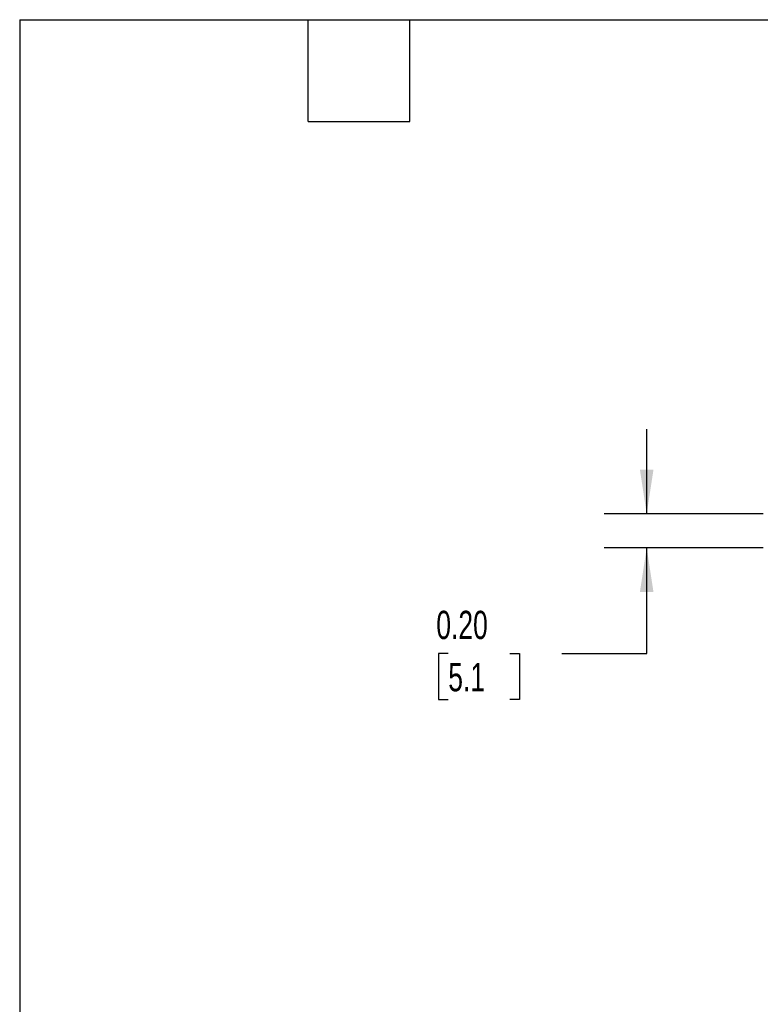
# Model space of a CAD drawing. Header units: inches. Extents: x 0.5 to 23, y 0.5 to 16.5.
# Tile 6 of 18: x 0.5 to 4.9, y 10.7 to 16.5. Entities that reach past the tile are written whole.
import ezdxf

# ---------------------------------------------------------------- set-up
doc = ezdxf.new("R2010")
doc.units = ezdxf.units.IN
doc.header["$LTSCALE"] = 2
doc.header["$MEASUREMENT"] = 0
doc.linetypes.add('SLD-Solid', pattern=[0])
doc.layers.add('DIMENSIONS', color=140, linetype='SLD-Solid', lineweight=25)
doc.layers.add('TEXT', color=140, linetype='SLD-Solid', lineweight=25)
doc.styles.add('SLDTEXTSTYLE0', font='TXT', dxfattribs={"width": 0.7})
doc.dimstyles.new('SLDDIMSTYLE7', dxfattribs={"dimtxt": 0.169922, "dimasz": 0.26, "dimexe": 0, "dimexo": 0.0625, "dimgap": 0.04248, "dimtad": 0, "dimtih": 1, "dimtoh": 1, "dimrnd": 1e-09, "dimzin": 0, "dimdsep": 46, "dimtxsty": 'SLDTEXTSTYLE0', "dimsah": 1, "dimcen": 0.09, "dimadec": 0, "dimazin": 0, "dimtfac": 1, "dimtmove": 0, "dimatfit": 0, "dimfxl": 0, "dimfrac": 2, "dimtolj": 1, "dimtzin": 12, "dimarcsym": 0})

# ---------------------------------------------------------------- blocks, each defined once
blk = doc.blocks.new('_D_13')
at = {"layer": 'DIMENSIONS'}
for p, q in [((4.1968, 13.5855), (4.1968, 14.0855)), ((4.8842, 13.5855), (3.9468, 13.5855)), ((4.8842, 13.3855), (3.9468, 13.3855)), ((4.1968, 12.761), (4.1968, 13.3855)), ((3.0269, 12.761), (2.9699, 12.761)), ((2.9699, 12.761), (2.9699, 12.491)), ((3.3905, 12.761), (3.4476, 12.761)), ((3.4476, 12.761), (3.4476, 12.491)), ((3.6968, 12.761), (4.1968, 12.761)), ((2.9699, 12.491), (3.0269, 12.491)), ((3.4476, 12.491), (3.3905, 12.491))]:
    blk.add_line(p, q, dxfattribs=at)
for points in [[(4.1968, 13.5855), (4.2368, 13.8455), (4.1568, 13.8455)], [(4.1968, 13.3855), (4.1568, 13.1255), (4.2368, 13.1255)]]:
    blk.add_solid(points, dxfattribs=at)
at = {"layer": 'DIMENSIONS', "char_height": 0.16667, "attachment_point": 1, "style": 'SLDTEXTSTYLE0'}
for s, insert in [('0.20', (2.9563, 13.0139)), ('5.1', (3.0269, 12.7058))]:
    blk.add_mtext(s, dxfattribs=dict(at, insert=insert))

msp = doc.modelspace()

# ---------------------------------------------------------------- linework, layer by layer
at = {"layer": 'TEXT'}
for p, q in [((0.5, 16.5), (21.5, 16.5)), ((0.5, 16.5), (0.5, 0.5)), ((2.2, 15.9), (2.2, 16.5)), ((2.8, 15.9), (2.8, 16.5)), ((2.2, 15.9), (2.8, 15.9))]:
    msp.add_line(p, q, dxfattribs=at)

# ---------------------------------------------------------------- dimensions: what is measured, and where the dimension line sits
at = {"layer": 'DIMENSIONS'}
dim = msp.add_linear_dim(base=(4.1968, 13.3855), p1=(4.9842, 13.5855), p2=(4.9842, 13.3855), angle=90, dimstyle='SLDDIMSTYLE7', dxfattribs=at)
dim.commit()
dim.dimension.update_dxf_attribs({"geometry": '_D_13', "text_midpoint": (4.1968, 12.761), "dimtype": 160})

doc.saveas('drawing.dxf')
